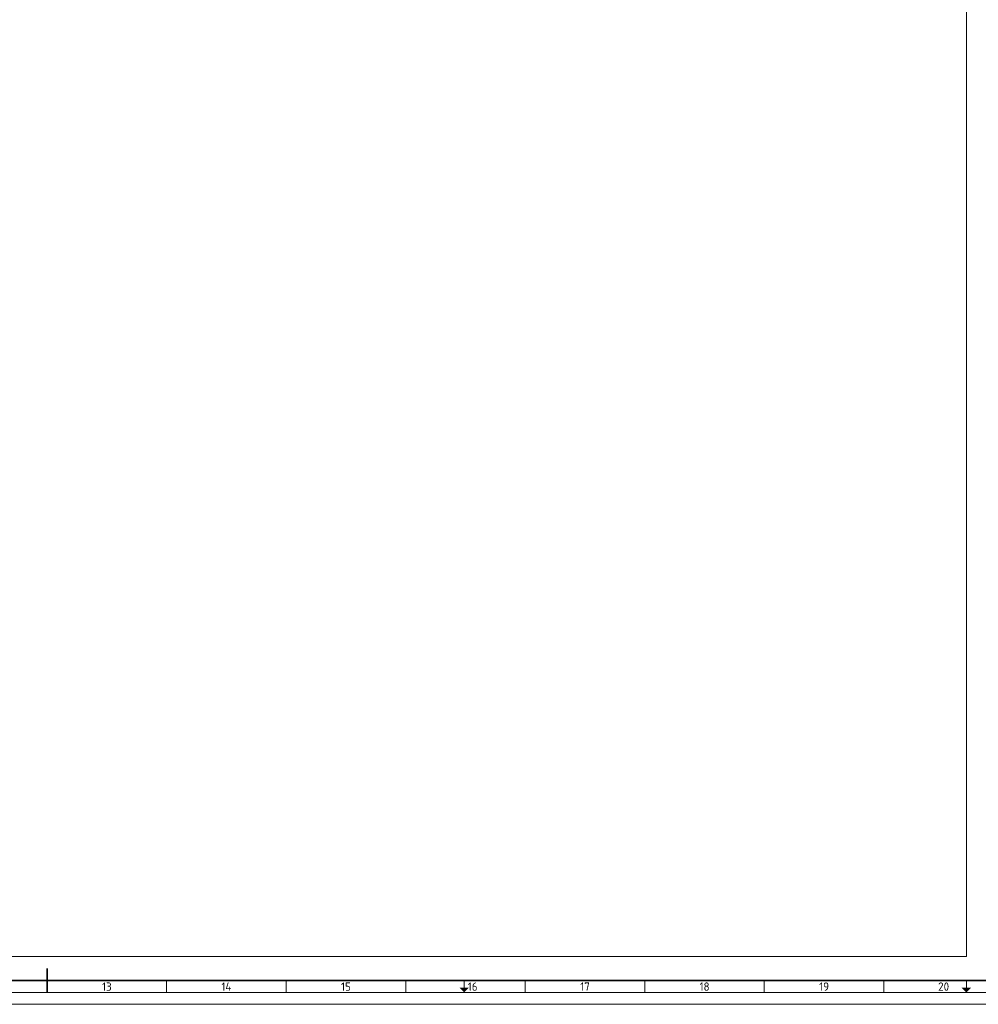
# Paper-space layout 'A0' of a CAD drawing. Header units: metres. Extents: x 0 to 1189, y 0 to 841.
# Tile 2 of 15: x 583 to 984, y 0 to 412. Entities that reach past the tile are written whole.
import ezdxf
from ezdxf.enums import TextEntityAlignment as Align

# ---------------------------------------------------------------- set-up
doc = ezdxf.new("R2010")
doc.units = ezdxf.units.M
doc.header["$LTSCALE"] = 0.5
for name, color, linetype, lineweight in [('X-XX-AL-TEKENBLAD-S @ 1', 7, 'Continuous', 13), ('X-XX-AL-TEKENBLAD_KADER-G', 7, 'Continuous', 13), ('X-XX-AL-TEKENBLAD_KADER_CENTERMARKERING-G', 7, 'Continuous', 13), ('X-XX-AL-TEKENBLAD_KADER_ROOSTERVERDELING-G', 7, 'Continuous', 13), ('X-XX-AL-TEKENBLAD_KADER_ROOSTERVERDELING-T35', 7, 'Continuous', 13), ('X-XX-AL-TEKENBLAD_KADER_VOUWMERK-G', 7, 'Continuous', 13)]:
    doc.layers.add(name, color=color, linetype=linetype, lineweight=lineweight)
doc.layers.add('X-XX-AL-TEKENBLAD_VIEWPORTS-G', color=255, linetype='Continuous', lineweight=13, plot=False)
doc.styles.add('NLCS-ISO', font='NLCS-ISO.ttf')

# ---------------------------------------------------------------- blocks, each defined once
blk = doc.blocks.new('SAL-TEKENBLAD_A0-SO')
at = {"layer": 'X-XX-AL-TEKENBLAD_KADER_VOUWMERK-G'}
h = blk.add_hatch(color=256, dxfattribs=at)
h.paths.add_polyline_path([(771, 7), (769, 5), (769, 7)])
h.paths.add_polyline_path([(769, 7), (769, 5), (767, 7)])
h = blk.add_hatch(color=256, dxfattribs=at)
h.paths.add_polyline_path([(981, 7), (979, 5), (979, 7)])
h.paths.add_polyline_path([(979, 7), (979, 5), (977, 7)])
at = {"layer": 'X-XX-AL-TEKENBLAD_KADER-G'}
blk.add_line((0, 0), (1189, 0), dxfattribs=at)
at = {"layer": 'X-XX-AL-TEKENBLAD_KADER-G', "const_width": 0.7, "flags": 128}
blk.add_lwpolyline([(20, 10), (1179, 10), (1179, 831), (20, 831)], close=True, dxfattribs=at)
at = {"layer": 'X-XX-AL-TEKENBLAD_KADER_CENTERMARKERING-G', "const_width": 0.7, "flags": 128}
blk.add_lwpolyline([(594.5, 5), (594.5, 15)], dxfattribs=at)
at = {"layer": 'X-XX-AL-TEKENBLAD_KADER_ROOSTERVERDELING-G'}
for p, q in [((644.5, 5), (644.5, 10)), ((694.5, 5), (694.5, 10)), ((744.5, 5), (744.5, 10)), ((794.5, 5), (794.5, 10)), ((844.5, 5), (844.5, 10)), ((894.5, 5), (894.5, 10)), ((944.5, 5), (944.5, 10)), ((15, 5), (1184, 5))]:
    blk.add_line(p, q, dxfattribs=at)
at = {"layer": 'X-XX-AL-TEKENBLAD_KADER_VOUWMERK-G'}
for p, q in [((769, 10), (769, 5)), ((979, 10), (979, 5))]:
    blk.add_line(p, q, dxfattribs=at)
at = {"layer": 'X-XX-AL-TEKENBLAD_KADER_ROOSTERVERDELING-T35', "lineweight": 35, "style": 'NLCS-ISO'}
for s, p in [('13', (619.5, 4.6)), ('14', (669.5, 4.6)), ('15', (719.5, 4.6)), ('16', (772.5, 4.6)), ('17', (819.5, 4.6)), ('18', (869.5, 4.6)), ('19', (919.5, 4.6)), ('20', (969.5, 4.6))]:
    blk.add_text(s, height=3.5, dxfattribs=at).set_placement(p, align=Align.BOTTOM_CENTER)

psp = doc.layouts.new('A0')

# ---------------------------------------------------------------- linework, layer by layer
at = {"layer": 'X-XX-AL-TEKENBLAD_VIEWPORTS-G'}
psp.add_lwpolyline([(30, 821), (979, 821), (979, 20), (30, 20)], close=True, dxfattribs=at)

# ---------------------------------------------------------------- block references
at = {"layer": 'X-XX-AL-TEKENBLAD-S @ 1'}
psp.add_blockref('SAL-TEKENBLAD_A0-SO', (0, 0), dxfattribs=at)

doc.saveas('drawing.dxf')
